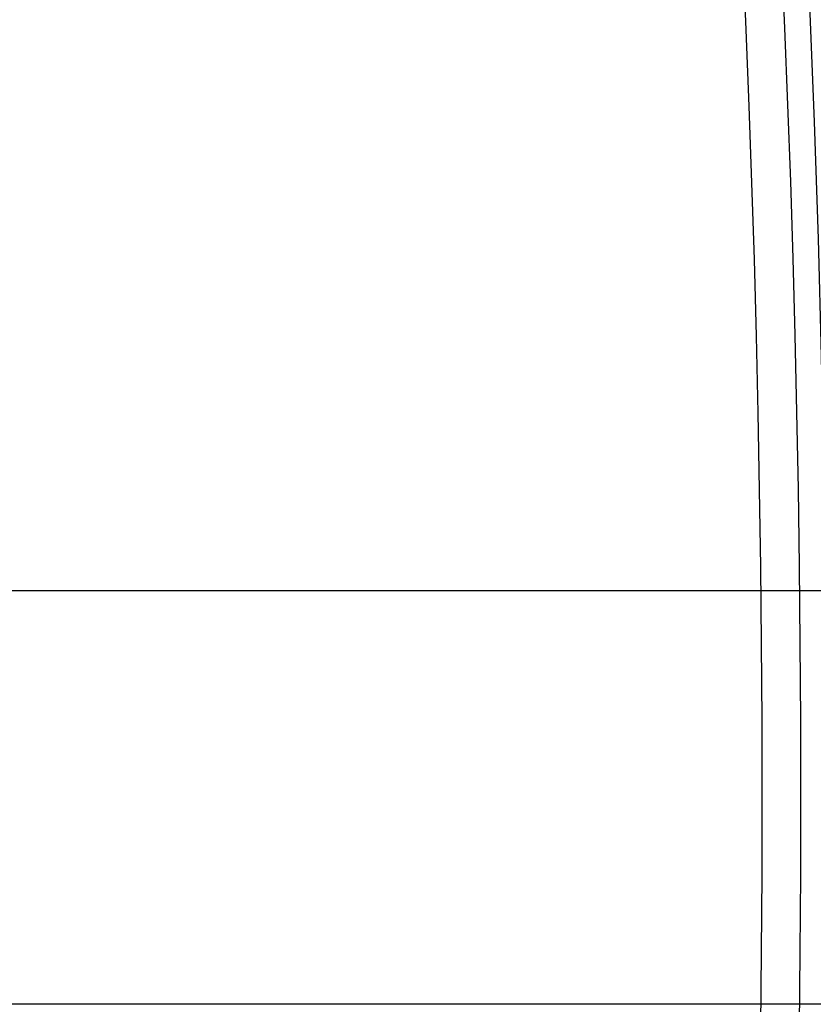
# Model space of a CAD drawing. Header units: millimetres. Extents: x -232 to 232, y -232 to 232.
# Tile 44 of 75: x 170.7 to 178.37, y -2 to 7.52. Entities that reach past the tile are written whole.
import ezdxf

# ---------------------------------------------------------------- set-up
doc = ezdxf.new("R2010")
doc.units = ezdxf.units.MM
doc.layers.add('HIDDEN', color=7, linetype='Continuous')
doc.layers.add('THICK', color=7, linetype='Continuous')

msp = doc.modelspace()

# ---------------------------------------------------------------- linework, layer by layer
at = {"layer": 'HIDDEN'}
for p, q in [((177.8638, 2), (178.4913, 2)), ((178.4913, -2), (177.8638, -2))]:
    msp.add_line(p, q, dxfattribs=at)
for radius, start, end in [(188.625, 0.509188, 89.490794), (188.25, 0.508385, 89.491596), (187.875, 0.507583, 89.492398), (187.5, 0.506724, 89.493257), (187.125, 0.505864, 89.494117), (186.75, 0.505005, 89.495034), (186.375, 0.504088, 89.49595), (185.625, 0.50214, 89.497841), (185.25, 0.501166, 89.498872), (184.875, 0.500135, 89.499904), (184.5, 0.499046, 89.500935), (184.125, 0.497958, 89.502024), (183.75, 0.496869, 89.50317), (183.375, 0.495723, 89.504315), (183, 0.49452, 89.505461), (182.625, 0.493317, 89.506665), (182.5, 0, 180.00002), (182.25, 0.492056, 89.507925), (181.875, 0.490796, 89.509186), (178.5, 0.641197, 89.358842), (182.5, 180.00002, 0), (181.875, 270.490814, 359.509204), (182.25, 270.492075, 359.507944), (182.625, 270.493335, 359.506683), (183, 270.494539, 359.50548), (183.375, 270.495685, 359.504277), (183.75, 270.49683, 359.503131), (184.125, 270.497976, 359.502042), (184.5, 270.499065, 359.500954), (184.875, 270.500096, 359.499865), (185.25, 270.501128, 359.498834), (185.625, 270.502159, 359.49786), (186.375, 270.50405, 359.495912), (186.75, 270.504966, 359.494995), (187.125, 270.505883, 359.494136), (187.5, 270.506743, 359.493276), (187.875, 270.507602, 359.492417), (188.25, 270.508404, 359.491615), (188.625, 270.509206, 359.490812), (178.5, 270.641158, 359.358803)]:
    msp.add_arc((0, 0), radius, start, end, dxfattribs=at)
at = {"layer": 'THICK'}
for p, q in [((166.2355, 2), (177.8638, 2)), ((177.8638, -2), (166.2355, -2))]:
    msp.add_line(p, q, dxfattribs=at)
for radius, start, end in [(190, 0.603153, 89.396886), (186, 0.184091, 89.815947), (184.625, 0, 180.00002), (184.25, 0, 180.00002), (183.875, 0, 180.00002), (183.5, 0, 180.00002), (183.125, 0, 180.00002), (182.75, 0, 180.00002), (182.375, 0, 180.00002), (182, 0, 180.00002), (181.625, 0, 180.00002), (181.25, 0, 180.00002), (180.875, 0, 180.00002), (180.5, 0, 180.00002), (180.125, 0, 180.00002), (179.75, 0, 180.00002), (179.375, 0, 180.00002), (179, 0, 180.00002), (178.625, 0, 180.00002), (178.25, 0, 180.00002), (177.875, 0, 180.00002), (184.625, 179.99998, 0), (184.25, 179.99998, 0), (183.875, 179.99998, 0), (183.5, 179.99998, 0), (183.125, 179.99998, 0), (182.75, 179.99998, 0), (182.375, 179.99998, 0), (182, 179.99998, 0), (181.625, 179.99998, 0), (181.25, 179.99998, 0), (180.875, 179.99998, 0), (180.5, 179.99998, 0), (180.125, 179.99998, 0), (179.75, 179.99998, 0), (179.375, 179.99998, 0), (179, 179.99998, 0), (178.625, 179.99998, 0), (178.25, 179.99998, 0), (177.875, 179.99998, 0), (186, 270.184053, 359.815909)]:
    msp.add_arc((0, 0), radius, start, end, dxfattribs=at)

doc.saveas('drawing.dxf')
